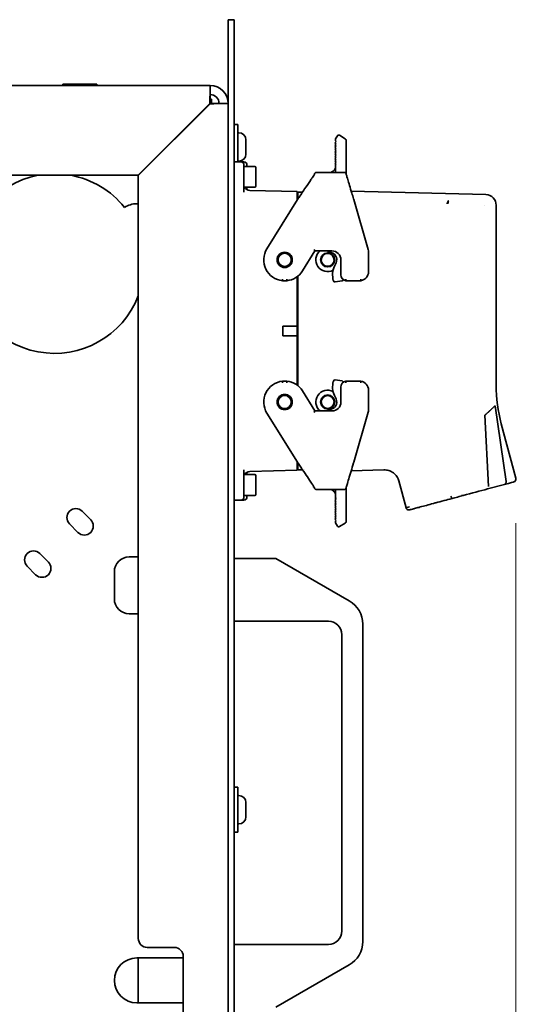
# Model space of a CAD drawing. Header units: millimetres. Extents: x 0 to 7128, y 0 to 5040.
# Tile 74 of 95: x 6107 to 6240, y 1315 to 1578. Entities that reach past the tile are written whole.
import ezdxf

# ---------------------------------------------------------------- set-up
doc = ezdxf.new("R2010")
doc.units = ezdxf.units.MM
doc.header["$LTSCALE"] = 12
doc.layers.add('Quote(ISO)', color=7, linetype='Continuous', lineweight=25, true_color=0x80ff00)
doc.layers.add('Spigoli visibili(ISO)', color=7, linetype='Continuous', lineweight=35)
doc.styles.add('Corrente-BSI', font='arial.ttf')
doc.dimstyles.new('DEFAULT-ISO', dxfattribs={"dimscale": 12, "dimtxt": 3.5, "dimasz": 2.5, "dimexe": 1, "dimexo": 1, "dimgap": 0.762, "dimtad": 1, "dimtoh": 1, "dimrnd": 1e-08, "dimtxsty": 'Corrente-BSI', "dimcen": 0.09, "dimdle": 10, "dimclrd": 7, "dimclre": 7, "dimclrt": 7, "dimazin": 2, "dimtfac": 0.571429, "dimtmove": 0, "dimatfit": 3, "dimfxl": 1, "dimtolj": 1, "dimlwd": 5, "dimlwe": 5, "dimarcsym": 0})

# ---------------------------------------------------------------- blocks, each defined once
blk = doc.blocks.new('*D28')
at = {"layer": 'Defpoints', "color": 0, "linetype": 'Continuous', "transparency": 16777216}
for p in [(5104.5, 1557.99), (6239.49, 1455.48), (6239.49, 975.48)]:
    blk.add_point(p, dxfattribs=at)
at = {"layer": 'Quote(ISO)', "color": 7, "linetype": 'Continuous', "lineweight": 5, "transparency": 16777216}
for p, q in [((5104.5, 1545.99), (5104.5, 963.48)), ((6239.49, 1443.48), (6239.49, 963.48)), ((5134.5, 975.48), (6209.49, 975.48))]:
    blk.add_line(p, q, dxfattribs=at)
at = {"layer": 'Quote(ISO)', "color": 7, "linetype": 'Continuous', "transparency": 16777216}
for points in [[(5134.5, 980.48), (5134.5, 970.48), (5104.5, 975.48)], [(6209.49, 980.48), (6209.49, 970.48), (6239.49, 975.48)]]:
    blk.add_solid(points, dxfattribs=at)
at = {"layer": 'Quote(ISO)', "color": 7, "linetype": 'Continuous', "lineweight": 9, "transparency": 16777216, "insert": (5611.22, 1027.51), "char_height": 42, "attachment_point": 1, "style": 'Corrente-BSI'}
blk.add_mtext('\\A1;1419', dxfattribs=at)

msp = doc.modelspace()

# ---------------------------------------------------------------- linework, layer by layer
at = {"layer": 'Spigoli visibili(ISO)'}
for p, q in [((6164.1796, 1578.0712), (6162.5796, 1578.0712)), ((6162.5796, 1575.6712), (6162.5796, 1578.0712)), ((6164.1796, 1578.0712), (6164.1796, 1575.6712)), ((6162.5796, 1575.6712), (6162.5796, 1127.2925)), ((6164.1796, 1127.2925), (6164.1796, 1575.6712)), ((6118.4436, 1560.8472), (6127.5156, 1560.8472)), ((6118.4436, 1560.8472), (6118.4436, 1560.4712)), ((6127.5156, 1560.8472), (6127.5156, 1560.4712)), ((5740.5796, 1560.4712), (6157.7796, 1560.4712)), ((6157.7796, 1560.4712), (6157.7796, 1558.0712)), ((6157.723, 1555.6712), (6138.523, 1536.4712)), ((6138.5796, 1536.4146), (6157.7796, 1555.6146)), ((6158.123, 1556.8712), (6157.7419, 1556.8712)), ((6158.123, 1555.6198), (6158.123, 1556.8712)), ((6160.1796, 1555.6712), (6162.5796, 1555.6712)), ((6156.1796, 1554.0146), (6156.1796, 1554.1277)), ((6156.923, 1554.8712), (6157.0362, 1554.8712)), ((6164.1796, 1550.0712), (6165.1396, 1550.0712)), ((6165.1396, 1550.0712), (6165.1396, 1540.0712)), ((6165.4436, 1547.8712), (6165.1396, 1547.8712)), ((6167.3396, 1545.9752), (6167.3396, 1542.1672)), ((6191.4531, 1545.518), (6191.1463, 1545.1838)), ((6191.1463, 1545.1838), (6191.4531, 1544.902)), ((6191.8243, 1547.0431), (6191.2931, 1546.193)), ((6191.2931, 1546.0717), (6191.2931, 1546.1928)), ((6191.2931, 1546.0717), (6191.2931, 1545.6649)), ((6191.2931, 1545.6649), (6191.4531, 1545.518)), ((6192.3755, 1547.1704), (6193.9051, 1546.2146)), ((6194.0931, 1544.5441), (6194.0931, 1545.8754)), ((6191.4531, 1544.902), (6191.1463, 1544.5678)), ((6191.1463, 1544.5678), (6191.4531, 1544.286)), ((6191.4531, 1544.286), (6191.1463, 1543.9518)), ((6191.1463, 1543.9518), (6191.4531, 1543.67)), ((6191.4531, 1543.67), (6191.1463, 1543.3358)), ((6191.1463, 1543.3358), (6191.4531, 1543.054)), ((6191.4531, 1543.054), (6191.1463, 1542.7198)), ((6191.1463, 1542.7198), (6191.4531, 1542.438)), ((6191.4531, 1542.438), (6191.1463, 1542.1038)), ((6194.0931, 1538.6917), (6194.0931, 1544.5441)), ((6164.1796, 1540.0712), (6166.0196, 1540.0712)), ((6165.4436, 1540.2712), (6165.1396, 1540.2712)), ((6166.0196, 1540.0712), (6166.8196, 1540.0712)), ((6191.1463, 1542.1038), (6191.4531, 1541.822)), ((6191.4531, 1541.822), (6191.1463, 1541.4878)), ((6191.1463, 1541.4878), (6191.4531, 1541.206)), ((6191.4531, 1541.206), (6191.1463, 1540.8718)), ((6191.1463, 1540.8718), (6191.4531, 1540.59)), ((6191.4531, 1540.59), (6191.1463, 1540.2558)), ((6191.1463, 1540.2558), (6191.4531, 1539.974)), ((6191.4531, 1539.974), (6191.1463, 1539.6398)), ((6166.8196, 1536.0712), (6166.8196, 1539.2712)), ((6169.6996, 1538.8712), (6166.8196, 1538.8712)), ((6167.6196, 1539.2712), (6167.6196, 1538.8712)), ((6170.0196, 1538.5512), (6170.0196, 1533.5912)), ((6193.6961, 1537.2312), (6186.0913, 1537.2312)), ((6191.1463, 1539.6398), (6191.4531, 1539.358)), ((6191.4531, 1539.358), (6191.2931, 1539.1838)), ((6191.2931, 1539.1838), (6191.2931, 1538.8312)), ((6191.2931, 1538.8016), (6191.2931, 1538.8312)), ((6191.2931, 1538.749), (6191.2931, 1538.8016)), ((6191.2931, 1538.7196), (6191.2931, 1538.749)), ((6191.2931, 1538.7196), (6191.2931, 1538.7026)), ((6191.2931, 1538.7026), (6191.2931, 1537.2312)), ((6194.0931, 1536.9159), (6194.0931, 1538.6917)), ((6138.523, 1536.4712), (5742.5796, 1536.4712)), ((6138.5796, 1332.4712), (6138.5796, 1536.4146)), ((6166.8196, 1536.0712), (6166.8196, 1531.968)), ((6169.6996, 1533.2712), (6166.943, 1533.2712)), ((6167.6196, 1533.2712), (6167.6196, 1532.656)), ((6168.3777, 1532.4422), (6181.0196, 1532.1112)), ((6181.0196, 1529.7519), (6181.0196, 1532.1112)), ((6181.2196, 1530.0693), (6181.2196, 1531.9912)), ((6181.2196, 1531.9912), (6182.4808, 1531.9912)), ((6195.4867, 1532.2488), (6231.505, 1531.3056)), ((6181.1688, 1529.9907), (6172.9505, 1516.8387)), ((6181.2196, 1531.0712), (6181.0196, 1531.0712)), ((6196.1693, 1529.9907), (6196.1227, 1530.1461)), ((6200.0066, 1516.6084), (6196.1693, 1529.9907)), ((6138.1796, 1528.8712), (6138.5796, 1528.8712)), ((6231.1886, 1528.428), (6231.1885, 1528.428)), ((6234.2313, 1480.3825), (6234.2313, 1528.507)), ((6182.4487, 1510.9036), (6185.8027, 1516.2712)), ((6185.8027, 1516.2712), (6185.581, 1516.6712)), ((6185.8027, 1516.2712), (6190.3396, 1516.2712)), ((6189.2967, 1516.2712), (6189.2972, 1515.8879)), ((6189.2972, 1515.8879), (6189.6172, 1515.8883)), ((6192.7396, 1513.8712), (6192.7396, 1509.8712)), ((6200.0996, 1510.6712), (6200.0996, 1515.9469)), ((6191.4336, 1513.0455), (6191.0269, 1512.1701)), ((6177.1315, 1508.3001), (6178.2677, 1508.3001)), ((6181.0196, 1509.3614), (6181.0196, 1496.1712)), ((6181.2196, 1509.5158), (6181.2196, 1480.2266)), ((6190.6981, 1508.3536), (6190.7216, 1508.2663)), ((6191.1613, 1507.9739), (6193.0403, 1508.2271)), ((6194.0369, 1508.3001), (6198.0708, 1508.3001)), ((6177.1796, 1496.1712), (6177.1796, 1493.5712)), ((6177.1796, 1496.1712), (6181.0196, 1496.1712)), ((6181.0196, 1496.1712), (6181.0196, 1493.5712)), ((6177.1796, 1493.5712), (6181.0196, 1493.5712)), ((6181.0196, 1493.5712), (6181.0196, 1480.3809)), ((6178.2677, 1481.4423), (6177.1315, 1481.4423)), ((6190.6981, 1481.3887), (6190.7216, 1481.4761)), ((6191.1613, 1481.7685), (6193.0403, 1481.5152)), ((6192.7396, 1479.8712), (6192.7396, 1475.8712)), ((6198.0708, 1481.4423), (6194.0369, 1481.4423)), ((6185.8027, 1473.4712), (6182.4487, 1478.8387)), ((6191.4336, 1476.6968), (6191.0269, 1477.5722)), ((6200.0996, 1473.7954), (6200.0996, 1479.0712)), ((6236.8865, 1454.5959), (6233.9887, 1474.894)), ((6172.9505, 1472.9036), (6181.1688, 1459.7516)), ((6185.581, 1473.0712), (6185.8027, 1473.4712)), ((6190.3396, 1473.4712), (6185.8027, 1473.4712)), ((6189.2967, 1473.4712), (6189.2972, 1473.8544)), ((6189.2972, 1473.8544), (6189.6172, 1473.854)), ((6196.1693, 1459.7517), (6200.0066, 1473.1339)), ((6232.1363, 1453.3051), (6231.2316, 1472.3565)), ((6235.594, 1470.0314), (6239.4927, 1455.4815)), ((6181.0196, 1457.6312), (6181.0196, 1459.9904)), ((6181.2196, 1458.6712), (6181.0196, 1458.6712)), ((6181.2196, 1457.7512), (6181.2196, 1459.673)), ((6196.1227, 1459.5962), (6196.1693, 1459.7517)), ((6166.8196, 1457.7743), (6166.8196, 1453.6712)), ((6169.6996, 1456.4712), (6166.943, 1456.4712)), ((6167.6196, 1457.0863), (6167.6196, 1456.4712)), ((6181.0196, 1457.6312), (6168.3777, 1457.3001)), ((6170.0196, 1456.1512), (6170.0196, 1451.1912)), ((6181.2196, 1457.7512), (6182.4808, 1457.7512)), ((6182.8892, 1457.7512), (6182.8897, 1457.7512)), ((6195.4867, 1457.4936), (6204.2453, 1457.7229)), ((6166.8196, 1450.4712), (6166.8196, 1453.6712)), ((6185.4131, 1453.2305), (6185.4131, 1453.4032)), ((6185.4131, 1453.2305), (6185.4131, 1453.1305)), ((6185.5931, 1453.0988), (6185.4131, 1453.1305)), ((6210.1286, 1447.6129), (6208.2139, 1454.759)), ((6231.9282, 1452.6264), (6236.4219, 1453.8304)), ((6169.6996, 1450.8712), (6166.8196, 1450.8712)), ((6167.6196, 1450.8712), (6167.6196, 1450.4712)), ((6193.6961, 1452.5112), (6186.0913, 1452.5112)), ((6191.4531, 1450.3843), (6191.1463, 1450.1025)), ((6191.2931, 1452.5112), (6191.2931, 1451.035)), ((6191.2931, 1451.0228), (6191.2931, 1451.0228)), ((6191.2931, 1450.9936), (6191.2931, 1451.0228)), ((6191.2931, 1450.9403), (6191.2931, 1450.9936)), ((6191.2931, 1450.9112), (6191.2931, 1450.9403)), ((6191.2931, 1450.5586), (6191.2931, 1450.9112)), ((6191.2931, 1450.5586), (6191.4531, 1450.3843)), ((6194.0931, 1452.8264), (6194.0931, 1451.0507)), ((6194.0931, 1451.0507), (6194.0931, 1445.1983)), ((6225.4048, 1450.8784), (6225.395, 1450.8758)), ((6166.0196, 1449.6712), (6164.1796, 1449.6712)), ((6166.0196, 1449.6712), (6166.8196, 1449.6712)), ((6191.1463, 1450.1025), (6191.4531, 1449.7683)), ((6191.4531, 1449.7683), (6191.1463, 1449.4865)), ((6191.1463, 1449.4865), (6191.4531, 1449.1523)), ((6191.4531, 1449.1523), (6191.1463, 1448.8705)), ((6191.1463, 1448.8705), (6191.4531, 1448.5363)), ((6191.4531, 1448.5363), (6191.1463, 1448.2545)), ((6191.1463, 1448.2545), (6191.4531, 1447.9203)), ((6191.4531, 1447.9203), (6191.1463, 1447.6385)), ((6191.1463, 1447.6385), (6191.4531, 1447.3043)), ((6123.5904, 1446.6819), (6125.8531, 1444.4192)), ((6191.4531, 1447.3043), (6191.1463, 1447.0225)), ((6191.1463, 1447.0225), (6191.4531, 1446.6883)), ((6191.4531, 1446.6883), (6191.1463, 1446.4065)), ((6191.1463, 1446.4065), (6191.4531, 1446.0723)), ((6191.4531, 1446.0723), (6191.1463, 1445.7905)), ((6191.1463, 1445.7905), (6191.4531, 1445.4563)), ((6191.4531, 1445.4563), (6191.1463, 1445.1745)), ((6191.1463, 1445.1745), (6191.4531, 1444.8403)), ((6194.0931, 1445.1983), (6194.0931, 1443.867)), ((6122.459, 1441.0251), (6120.1962, 1443.2878)), ((6191.4531, 1444.8403), (6191.1463, 1444.5585)), ((6191.1463, 1444.5585), (6191.4531, 1444.2243)), ((6191.4531, 1444.2243), (6191.2931, 1444.0774)), ((6191.2931, 1443.6707), (6191.2931, 1444.0774)), ((6191.2931, 1443.6707), (6191.2931, 1443.5493)), ((6191.8243, 1442.6992), (6191.2931, 1443.5493)), ((6192.3755, 1442.5719), (6193.9051, 1443.5277)), ((6112.2767, 1435.3682), (6114.5394, 1433.1055)), ((6136.1796, 1434.4712), (6138.5796, 1434.4712)), ((6111.1453, 1429.7114), (6108.8825, 1431.9741)), ((6175.3796, 1434.0712), (6164.1796, 1434.0712)), ((6194.9796, 1422.7551), (6175.3796, 1434.0712)), ((6132.1796, 1423.2712), (6132.1796, 1430.4712)), ((6138.5796, 1419.2712), (6136.1796, 1419.2712)), ((6164.1796, 1417.2712), (6189.3796, 1417.2712)), ((6198.5796, 1331.6226), (6198.5796, 1416.5197)), ((6192.9796, 1413.6712), (6192.9796, 1334.4712)), ((6164.1796, 1372.8712), (6165.1396, 1372.8712)), ((6165.1396, 1372.8712), (6165.1396, 1360.8712)), ((6165.4436, 1370.6712), (6165.1396, 1370.6712)), ((6167.3396, 1368.7752), (6167.3396, 1364.9672)), ((6164.1796, 1360.8712), (6165.1396, 1360.8712)), ((6165.4436, 1363.0712), (6165.1396, 1363.0712)), ((6140.9796, 1330.0712), (6148.1796, 1330.0712)), ((6189.3796, 1330.8712), (6164.1796, 1330.8712)), ((6138.1796, 1327.2712), (6150.5796, 1327.2712)), ((6138.5796, 1327.2712), (6138.5796, 1315.2712)), ((6150.5796, 1327.6712), (6150.5796, 1284.4712)), ((6175.3796, 1314.0712), (6194.9796, 1325.3872)), ((6150.5796, 1315.2712), (6138.1796, 1315.2712))]:
    msp.add_line(p, q, dxfattribs=at)
for centre, radius in [((6177.6996, 1513.8712), 2.04), ((6177.6996, 1513.8712), 1.92), ((6177.6996, 1513.8712), 1.76), ((6189.1913, 1513.8712), 1.88), ((6189.1913, 1513.8712), 1.72), ((6177.6996, 1475.8712), 2.04), ((6177.6996, 1475.8712), 1.92), ((6177.6996, 1475.8712), 1.76), ((6189.1913, 1475.8712), 1.88), ((6189.1913, 1475.8712), 1.72)]:
    msp.add_circle(centre, radius, dxfattribs=at)
for centre, radius, start, end in [((6157.7796, 1555.6712), 4.8, 0, 90), ((6157.7796, 1555.6712), 2.4, 0, 90), ((6165.4436, 1545.9752), 1.896, 0, 90), ((6193.6931, 1545.8754), 0.4, 0, 58), ((6165.4436, 1542.1672), 1.896, 270, 0), ((6166.0196, 1539.2712), 0.8, 0, 90), ((6166.8196, 1539.2712), 0.8, 0, 90), ((6169.6996, 1538.5512), 0.32, 0, 90), ((6189.6931, 1538.8312), 1.6, 270, 271.066429), ((6116.1796, 1512.8712), 24, 100.475314, 338.96053), ((6116.1796, 1512.8712), 24, 38.750256, 79.524686), ((6168.4196, 1534.0417), 1.6, 208.787137, 268.5), ((6169.6996, 1533.5912), 0.32, 270, 0), ((6138.1796, 1522.8712), 6, 90, 123.17102), ((6177.6996, 1513.8712), 5.6, 148, 264.177817), ((6189.1913, 1513.8712), 3.1554, 130.482928, 297.526576), ((6190.3396, 1513.8712), 2.4, 0, 90), ((6197.6996, 1515.9469), 2.4, 0, 16), ((6189.6199, 1513.8883), 2, 335.076218, 90.076218), ((6177.6996, 1513.8712), 5.6, 275.822183, 328), ((6196.1053, 1509.8102), 5.6, 155.076218, 195.076218), ((6191.1079, 1508.3703), 0.4, 195.076218, 277.676218), ((6194.3396, 1509.8712), 1.6, 180, 259.095931), ((6192.9869, 1508.6236), 0.4, 277.676218, 354.749872), ((6197.6996, 1510.6712), 2.4, 278.898646, 0), ((6177.6996, 1475.8712), 5.6, 95.822183, 212), ((6177.6996, 1475.8712), 5.6, 32, 84.177817), ((6196.1053, 1479.9321), 5.6, 164.923782, 204.923782), ((6191.1079, 1481.372), 0.4, 82.323782, 164.923782), ((6194.3396, 1479.8712), 1.6, 100.904069, 180), ((6192.9869, 1481.1188), 0.4, 5.250083, 82.323782), ((6197.6996, 1479.0712), 2.4, 0, 81.101354), ((6189.1913, 1475.8712), 3.1554, 62.473498, 229.517072), ((6189.6199, 1475.854), 2, 269.923782, 24.923782), ((6190.3396, 1475.8712), 2.4, 270, 0), ((6197.6996, 1473.7954), 2.4, 344, 0), ((6168.4196, 1455.7007), 1.6, 91.5, 151.212863), ((6169.6996, 1456.1512), 0.32, 0, 90), ((6166.0196, 1450.4712), 0.8, 270, 0), ((6166.8196, 1450.4712), 0.8, 270, 0), ((6169.6996, 1451.1912), 0.32, 270, 0), ((6121.8933, 1444.9849), 2.4, 45, 225), ((6124.156, 1442.7221), 2.4, 225, 45), ((6193.6931, 1443.867), 0.4, 302, 0), ((6110.5796, 1433.6712), 2.4, 45, 225), ((6136.1796, 1430.4712), 4, 90, 180), ((6112.8423, 1431.4084), 2.4, 225, 45), ((6136.1796, 1423.2712), 4, 180, 270), ((6191.3796, 1416.5197), 7.2, 0, 60), ((6189.3796, 1413.6712), 3.6, 0, 90), ((6165.4436, 1368.7752), 1.896, 0, 90), ((6165.4436, 1364.9672), 1.896, 270, 0), ((6189.3796, 1334.4712), 3.6, 270, 0), ((6140.9796, 1332.4712), 2.4, 180, 270), ((6148.1796, 1327.6712), 2.4, 0, 90), ((6191.3796, 1331.6226), 7.2, 300, 0), ((6138.1796, 1321.2712), 6, 90, 270)]:
    msp.add_arc(centre, radius, start, end, dxfattribs=at)
for centre, major_axis, ratio, start_param, end_param in [((6231.4308, 1528.5061), (2.0062, 1.9544), 0.99970323, 5.51102547, 7.05534514), ((6274.2252, 1480.3826), (-4.7558, 39.7163), 0.99984551, 1.45163656, 1.71339585), ((6238.7199, 1455.2744), (0.207, -0.7727), 0.99999845, 0.00000892, 1.57079633)]:
    msp.add_ellipse(centre, major_axis=major_axis, ratio=ratio, start_param=start_param, end_param=end_param, dxfattribs=at)
for points, knots in [([(6157.7796, 1560.4712), (6157.7692, 1560.4712), (6157.7589, 1559.841), (6157.7485, 1558.7918), (6157.74, 1557.9314), (6157.7315, 1556.8036), (6157.723, 1555.6712)], [0, 0, 0, 0, 0.86303039, 0.86303039, 0.86303039, 1.57079633, 1.57079633, 1.57079633, 1.57079633]), ([(6157.7796, 1558.0712), (6157.7673, 1558.0712), (6157.755, 1557.6166), (6157.7426, 1556.9143), (6157.7361, 1556.5417), (6157.7296, 1556.1067), (6157.723, 1555.6712)], [0, 0, 0, 0, 1.02632188, 1.02632188, 1.02632188, 1.57079633, 1.57079633, 1.57079633, 1.57079633]), ([(6157.7796, 1555.6146), (6159.1604, 1555.625), (6160.529, 1555.6353), (6161.4267, 1555.6457), (6162.1629, 1555.6542), (6162.5796, 1555.6627), (6162.5796, 1555.6712)], [0, 0, 0, 0, 0.86303039, 0.86303039, 0.86303039, 1.57079633, 1.57079633, 1.57079633, 1.57079633]), ([(6160.1796, 1555.6712), (6160.1796, 1555.6588), (6159.7251, 1555.6465), (6159.0227, 1555.6342), (6158.6501, 1555.6277), (6158.2152, 1555.6211), (6157.7796, 1555.6146)], [0, 0, 0, 0, 1.02632188, 1.02632188, 1.02632188, 1.57079633, 1.57079633, 1.57079633, 1.57079633]), ([(6191.8243, 1547.0431), (6191.8854, 1547.1409), (6191.9882, 1547.2012), (6192.1766, 1547.2447), (6192.2946, 1547.2209), (6192.3755, 1547.1704)], [0.32711254, 0.32711254, 0.32711254, 0.32711254, 0.392472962, 0.392472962, 0.471326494, 0.471326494, 0.471326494, 0.471326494]), ([(6181.3357, 1530.2487), (6181.902, 1531.1225), (6182.4837, 1532.0026), (6183.5992, 1533.6431), (6184.1394, 1534.4347), (6184.7873, 1535.3871), (6184.9668, 1535.6533), (6185.2512, 1536.0844), (6185.3658, 1536.2618), (6185.5332, 1536.5332), (6185.5915, 1536.6368), (6185.687, 1536.8327), (6185.6896, 1536.8616), (6185.694, 1536.8864), (6185.694, 1536.8887), (6185.6996, 1536.9155), (6185.7019, 1536.9265), (6185.7093, 1536.9513), (6185.7119, 1536.9594), (6185.7217, 1536.986), (6185.7311, 1537.0074), (6185.7547, 1537.0489), (6185.7689, 1537.0695), (6185.8178, 1537.1275), (6185.8597, 1537.1615), (6185.9517, 1537.2096), (6186.0035, 1537.2249), (6186.0673, 1537.2306), (6186.0793, 1537.2312), (6186.0913, 1537.2312)], [0, 0, 0, 0, 0.39045877, 0.39045877, 0.78471849, 0.78471849, 0.95457552, 0.95457552, 1.0947734, 1.0947734, 1.21434876, 1.21434876, 1.40056496, 1.40056496, 1.43270016, 1.43270016, 1.44512337, 1.44512337, 1.4499702, 1.4499702, 1.45979647, 1.45979647, 1.46950888, 1.46950888, 1.48917048, 1.48917048, 1.50880705, 1.50880705, 1.51333893, 1.51333893, 1.51333893, 1.51333893]), ([(6189.8129, 1537.2312), (6189.8148, 1537.2312), (6189.8169, 1537.2313), (6189.8277, 1537.2318), (6189.8401, 1537.2324), (6189.8672, 1537.2345), (6189.8811, 1537.2357), (6189.9166, 1537.2396), (6189.9389, 1537.2427), (6190.0036, 1537.2534), (6190.0471, 1537.2628), (6190.1751, 1537.2976), (6190.2598, 1537.3297), (6190.4628, 1537.4278), (6190.579, 1537.5037), (6190.8121, 1537.6968), (6190.9269, 1537.8215), (6191.1238, 1538.1101), (6191.2029, 1538.2824), (6191.2748, 1538.5719), (6191.2931, 1538.6883), (6191.2931, 1538.8057)], [0.059685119, 0.059685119, 0.059685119, 0.059685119, 0.061962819, 0.061962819, 0.069754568, 0.069754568, 0.076207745, 0.076207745, 0.08549115, 0.08549115, 0.102834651, 0.102834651, 0.137083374, 0.137083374, 0.188438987, 0.188438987, 0.25072638, 0.25072638, 0.319439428, 0.319439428, 0.363549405, 0.363549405, 0.363549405, 0.363549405]), ([(6191.1081, 1538.1022), (6191.1304, 1538.1436), (6191.1509, 1538.1859), (6191.2027, 1538.3068), (6191.2296, 1538.3876), (6191.2759, 1538.5794), (6191.2931, 1538.6922), (6191.2931, 1538.806)], [0.2691530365, 0.2691530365, 0.2691530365, 0.2691530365, 0.2867260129, 0.2867260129, 0.3185962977, 0.3185962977, 0.36134244, 0.36134244, 0.36134244, 0.36134244]), ([(6193.6961, 1537.2312), (6193.7405, 1537.2312), (6193.7854, 1537.2235), (6193.8682, 1537.195), (6193.9072, 1537.1736), (6193.9709, 1537.125), (6193.997, 1537.0975), (6194.0311, 1537.0531), (6194.0422, 1537.035), (6194.0586, 1537.0052), (6194.0642, 1536.9931), (6194.0761, 1536.966), (6194.0805, 1536.9539), (6194.094, 1536.915), (6194.0997, 1536.8946), (6194.1285, 1536.7942), (6194.16, 1536.6813), (6194.2863, 1536.2492), (6194.4074, 1535.8451), (6194.6895, 1534.8974), (6194.8501, 1534.3546), (6195.2147, 1533.1416), (6195.4256, 1532.4506), (6195.7989, 1531.2206), (6195.9619, 1530.6819), (6196.1227, 1530.1461)], [0, 0, 0, 0, 0.01716585, 0.01716585, 0.03431889, 0.03431889, 0.05051459, 0.05051459, 0.06357665, 0.06357665, 0.07704297, 0.07704297, 0.09973961, 0.09973961, 0.15912686, 0.15912686, 0.33799713, 0.33799713, 0.63117655, 0.63117655, 0.90087944, 0.90087944, 1.18575595, 1.18575595, 1.39551767, 1.39551767, 1.39551767, 1.39551767]), ([(6221.1154, 1528.8652), (6221.1217, 1528.8904), (6221.128, 1528.9156), (6221.1349, 1528.9406), (6221.1424, 1528.9678), (6221.1506, 1528.9947), (6221.1592, 1529.0214), (6221.1684, 1529.0504), (6221.1781, 1529.079), (6221.1882, 1529.1074), (6221.199, 1529.1379), (6221.2103, 1529.168), (6221.2219, 1529.1977), (6221.2344, 1529.2294), (6221.2473, 1529.2607), (6221.2605, 1529.2914), (6221.2736, 1529.3217), (6221.287, 1529.3514), (6221.3006, 1529.3806), (6221.317, 1529.4157), (6221.3337, 1529.45), (6221.3506, 1529.4835), (6221.3661, 1529.5141), (6221.3817, 1529.5441), (6221.3975, 1529.5731), (6221.4132, 1529.602), (6221.429, 1529.63), (6221.4448, 1529.6572)], [0, 0, 0, 0, 0.084781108, 0.084781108, 0.084781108, 0.177061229, 0.177061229, 0.177061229, 0.276941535, 0.276941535, 0.276941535, 0.384438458, 0.384438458, 0.384438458, 0.499480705, 0.499480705, 0.499480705, 0.612908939, 0.612908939, 0.612908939, 0.749646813, 0.749646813, 0.749646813, 0.87519904, 0.87519904, 0.87519904, 0.999998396, 0.999998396, 0.999998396, 0.999998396]), ([(6221.4448, 1529.6572), (6221.422, 1529.5368), (6221.3983, 1529.4057), (6221.3776, 1529.266), (6221.369, 1529.2085), (6221.361, 1529.1495), (6221.3538, 1529.0894), (6221.348, 1529.0408), (6221.3427, 1528.9915), (6221.3381, 1528.9415), (6221.3345, 1528.9032), (6221.3313, 1528.8646), (6221.3289, 1528.8257)], [0.000001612, 0.000001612, 0.000001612, 0.000001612, 0.500279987, 0.500279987, 0.500279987, 0.706368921, 0.706368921, 0.706368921, 0.872732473, 0.872732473, 0.872732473, 1, 1, 1, 1]), ([(6177.1522, 1508.7001), (6177.1522, 1508.6991), (6177.1521, 1508.6981), (6177.1493, 1508.6441), (6177.1466, 1508.5917), (6177.1415, 1508.4951), (6177.1393, 1508.4517), (6177.1355, 1508.3786), (6177.1341, 1508.3497), (6177.132, 1508.3102), (6177.1315, 1508.3001), (6177.1315, 1508.3001)], [-0.1573147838, -0.1573147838, -0.1573147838, -0.1573147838, -0.1569426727, -0.1569426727, -0.1370530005, -0.1370530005, -0.1175038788, -0.1175038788, -0.0979810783, -0.0979810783, -0.0784713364, -0.0784713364, -0.0784713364, -0.0784713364]), ([(6178.247, 1508.7001), (6178.247, 1508.6991), (6178.2471, 1508.6981), (6178.2499, 1508.6441), (6178.2526, 1508.5917), (6178.2577, 1508.4951), (6178.2599, 1508.4517), (6178.2637, 1508.3786), (6178.2651, 1508.3497), (6178.2672, 1508.3102), (6178.2677, 1508.3001), (6178.2677, 1508.3001)], [-0.0003721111, -0.0003721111, -0.0003721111, -0.0003721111, 0, 0, 0.0198896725, 0.0198896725, 0.0394387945, 0.0394387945, 0.0589615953, 0.0589615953, 0.0784713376, 0.0784713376, 0.0784713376, 0.0784713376]), ([(6194.0779, 1508.7001), (6194.0777, 1508.6989), (6194.0776, 1508.6976), (6194.0716, 1508.6434), (6194.0661, 1508.5909), (6194.056, 1508.4943), (6194.0517, 1508.451), (6194.0445, 1508.3782), (6194.0417, 1508.3494), (6194.0379, 1508.3101), (6194.0369, 1508.3001), (6194.0369, 1508.3001)], [-0.1575670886, -0.1575670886, -0.1575670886, -0.1575670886, -0.1571134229, -0.1571134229, -0.1370968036, -0.1370968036, -0.117507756, -0.117507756, -0.0980107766, -0.0980107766, -0.0785567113, -0.0785567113, -0.0785567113, -0.0785567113]), ([(6198.0383, 1508.7001), (6198.0384, 1508.6989), (6198.0385, 1508.6978), (6198.0431, 1508.6437), (6198.0475, 1508.5913), (6198.0554, 1508.4947), (6198.0589, 1508.4513), (6198.0647, 1508.3784), (6198.067, 1508.3495), (6198.0701, 1508.3102), (6198.0708, 1508.3001), (6198.0708, 1508.3001)], [-0.0004203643, -0.0004203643, -0.0004203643, -0.0004203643, 0, 0, 0.0199456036, 0.0199456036, 0.0395167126, 0.0395167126, 0.0590262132, 0.0590262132, 0.0785061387, 0.0785061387, 0.0785061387, 0.0785061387]), ([(6177.1315, 1481.4423), (6177.1315, 1481.4423), (6177.132, 1481.4321), (6177.1341, 1481.3927), (6177.1355, 1481.3637), (6177.1393, 1481.2907), (6177.1415, 1481.2472), (6177.1466, 1481.1506), (6177.1493, 1481.0982), (6177.1521, 1481.0443), (6177.1522, 1481.0433), (6177.1522, 1481.0423)], [0.0784713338, 0.0784713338, 0.0784713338, 0.0784713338, 0.097981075, 0.097981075, 0.1175038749, 0.1175038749, 0.1370529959, 0.1370529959, 0.1569426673, 0.1569426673, 0.1573147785, 0.1573147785, 0.1573147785, 0.1573147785]), ([(6178.2677, 1481.4423), (6178.2677, 1481.4423), (6178.2672, 1481.4321), (6178.2651, 1481.3927), (6178.2637, 1481.3637), (6178.2599, 1481.2907), (6178.2577, 1481.2472), (6178.2526, 1481.1506), (6178.2499, 1481.0982), (6178.2471, 1481.0443), (6178.247, 1481.0433), (6178.247, 1481.0423)], [-0.0784713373, -0.0784713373, -0.0784713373, -0.0784713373, -0.0589615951, -0.0589615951, -0.0394387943, -0.0394387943, -0.0198896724, -0.0198896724, 0, 0, 0.0003721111, 0.0003721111, 0.0003721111, 0.0003721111]), ([(6194.0369, 1481.4423), (6194.0369, 1481.4423), (6194.0379, 1481.4322), (6194.0417, 1481.393), (6194.0445, 1481.3642), (6194.0517, 1481.2914), (6194.056, 1481.248), (6194.0661, 1481.1514), (6194.0716, 1481.0989), (6194.0776, 1481.0447), (6194.0777, 1481.0435), (6194.0779, 1481.0423)], [0.0785567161, 0.0785567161, 0.0785567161, 0.0785567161, 0.0980107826, 0.0980107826, 0.1175077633, 0.1175077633, 0.1370968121, 0.1370968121, 0.1571134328, 0.1571134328, 0.1575670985, 0.1575670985, 0.1575670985, 0.1575670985]), ([(6198.0708, 1481.4423), (6198.0708, 1481.4423), (6198.0701, 1481.4322), (6198.067, 1481.3928), (6198.0647, 1481.364), (6198.0589, 1481.291), (6198.0554, 1481.2476), (6198.0475, 1481.151), (6198.0431, 1481.0986), (6198.0385, 1481.0445), (6198.0384, 1481.0434), (6198.0383, 1481.0423)], [-0.0785061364, -0.0785061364, -0.0785061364, -0.0785061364, -0.0590262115, -0.0590262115, -0.0395167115, -0.0395167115, -0.0199456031, -0.0199456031, 0, 0, 0.0004203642, 0.0004203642, 0.0004203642, 0.0004203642]), ([(6231.2316, 1472.3565), (6231.283, 1472.4035), (6231.3343, 1472.4508), (6231.3856, 1472.4978), (6231.4353, 1472.5434), (6231.4852, 1472.5888), (6231.5349, 1472.6341), (6231.5831, 1472.678), (6231.6312, 1472.7218), (6231.6792, 1472.7655), (6231.7257, 1472.8078), (6231.7721, 1472.8499), (6231.8183, 1472.8919), (6231.8629, 1472.9325), (6231.9074, 1472.9729), (6231.9518, 1473.0133), (6231.9946, 1473.0522), (6232.0372, 1473.091), (6232.0796, 1473.1297), (6232.1205, 1473.1669), (6232.1611, 1473.2041), (6232.2015, 1473.2411), (6232.2148, 1473.2532), (6232.228, 1473.2653), (6232.2412, 1473.2774), (6232.2668, 1473.3008), (6232.2922, 1473.3242), (6232.3176, 1473.3475), (6232.3545, 1473.3815), (6232.3912, 1473.4153), (6232.4277, 1473.449), (6232.4626, 1473.4813), (6232.4974, 1473.5134), (6232.5319, 1473.5454), (6232.5649, 1473.5761), (6232.5978, 1473.6066), (6232.6303, 1473.6369), (6232.6615, 1473.6659), (6232.6924, 1473.6947), (6232.7231, 1473.7234), (6232.7524, 1473.7507), (6232.7815, 1473.7779), (6232.8103, 1473.8048), (6232.8377, 1473.8305), (6232.865, 1473.856), (6232.892, 1473.8813), (6232.9177, 1473.9054), (6232.9431, 1473.9292), (6232.9683, 1473.9528), (6232.9923, 1473.9752), (6233.016, 1473.9974), (6233.0395, 1474.0194), (6233.0617, 1474.0401), (6233.0838, 1474.0607), (6233.1056, 1474.0809), (6233.1262, 1474.1001), (6233.1466, 1474.1189), (6233.1668, 1474.1375), (6233.2251, 1474.1912), (6233.2816, 1474.2433), (6233.336, 1474.2931), (6233.3882, 1474.341), (6233.4383, 1474.387), (6233.4862, 1474.4308), (6233.5321, 1474.4729), (6233.576, 1474.5129), (6233.6172, 1474.5506), (6233.657, 1474.5868), (6233.6944, 1474.6209), (6233.7289, 1474.6525), (6233.7303, 1474.6537), (6233.7317, 1474.655), (6233.7331, 1474.6563)], [0, 0, 0, 0, 0.04093472, 0.04093472, 0.04093472, 0.080624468, 0.080624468, 0.080624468, 0.119070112, 0.119070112, 0.119070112, 0.156272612, 0.156272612, 0.156272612, 0.192233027, 0.192233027, 0.192233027, 0.22695253, 0.22695253, 0.22695253, 0.260432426, 0.260432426, 0.260432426, 0.271404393, 0.271404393, 0.271404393, 0.292674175, 0.292674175, 0.292674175, 0.323679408, 0.323679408, 0.323679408, 0.353449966, 0.353449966, 0.353449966, 0.381987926, 0.381987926, 0.381987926, 0.409295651, 0.409295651, 0.409295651, 0.435375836, 0.435375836, 0.435375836, 0.460231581, 0.460231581, 0.460231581, 0.483866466, 0.483866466, 0.483866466, 0.506284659, 0.506284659, 0.506284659, 0.527491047, 0.527491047, 0.527491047, 0.547491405, 0.547491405, 0.547491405, 0.605260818, 0.605260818, 0.605260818, 0.660767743, 0.660767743, 0.660767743, 0.714151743, 0.714151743, 0.714151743, 0.76556967, 0.76556967, 0.76556967, 0.767639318, 0.767639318, 0.767639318, 0.767639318]), ([(6233.7331, 1474.6563), (6233.7501, 1474.6718), (6233.7664, 1474.6868), (6233.782, 1474.701), (6233.7954, 1474.7134), (6233.8083, 1474.7252), (6233.8205, 1474.7365), (6233.8472, 1474.7612), (6233.8711, 1474.7834), (6233.8918, 1474.8027), (6233.9119, 1474.8215), (6233.9292, 1474.8376), (6233.9432, 1474.851), (6233.957, 1474.8641), (6233.9677, 1474.8746), (6233.9754, 1474.8815), (6233.983, 1474.8881), (6233.9876, 1474.8913), (6233.9887, 1474.894)], [0.767639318, 0.767639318, 0.767639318, 0.767639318, 0.793147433, 0.793147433, 0.793147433, 0.815197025, 0.815197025, 0.815197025, 0.863228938, 0.863228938, 0.863228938, 0.909880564, 0.909880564, 0.909880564, 0.955386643, 0.955386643, 0.955386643, 1, 1, 1, 1]), ([(6186.0913, 1452.5112), (6186.048, 1452.5112), (6186.0041, 1452.5184), (6185.9218, 1452.5462), (6185.8824, 1452.5673), (6185.8139, 1452.6197), (6185.7837, 1452.6519), (6185.7499, 1452.7015), (6185.7407, 1452.7175), (6185.7271, 1452.7446), (6185.722, 1452.7562), (6185.7118, 1452.7826), (6185.7075, 1452.7964), (6185.7021, 1452.816), (6185.7005, 1452.8229), (6185.6975, 1452.8364), (6185.6966, 1452.8414), (6185.6944, 1452.8533), (6185.6939, 1452.8563), (6185.692, 1452.8671), (6185.6913, 1452.8714), (6185.6772, 1452.923), (6185.6294, 1453.0441), (6185.407, 1453.4188), (6185.2547, 1453.6533), (6184.8658, 1454.241), (6184.609, 1454.6166), (6183.9776, 1455.5466), (6183.5806, 1456.1284), (6182.6754, 1457.4561), (6182.1582, 1458.2318), (6181.545, 1459.1713), (6181.4402, 1459.3324), (6181.3357, 1459.4936)], [0, 0, 0, 0, 0.01635458, 0.01635458, 0.03281, 0.03281, 0.04917833, 0.04917833, 0.05654756, 0.05654756, 0.06213651, 0.06213651, 0.07046797, 0.07046797, 0.07778299, 0.07778299, 0.08859974, 0.08859974, 0.11139083, 0.11139083, 0.17965702, 0.17965702, 0.38741083, 0.38741083, 0.57356282, 0.57356282, 0.80062728, 0.80062728, 1.09274245, 1.09274245, 1.44214436, 1.44214436, 1.51419169, 1.51419169, 1.51419169, 1.51419169]), ([(6196.1227, 1459.5962), (6195.8946, 1458.8364), (6195.6613, 1458.0677), (6195.2207, 1456.6189), (6195.0097, 1455.9208), (6194.6536, 1454.7267), (6194.5003, 1454.2096), (6194.265, 1453.4194), (6194.1801, 1453.131), (6194.1178, 1452.9113), (6194.1069, 1452.8711), (6194.0888, 1452.8122), (6194.0844, 1452.7952), (6194.0637, 1452.748), (6194.0579, 1452.7355), (6194.0419, 1452.7071), (6194.0327, 1452.692), (6194.0039, 1452.6531), (6193.9814, 1452.6279), (6193.9276, 1452.5827), (6193.8958, 1452.5623), (6193.8254, 1452.5305), (6193.7856, 1452.5192), (6193.729, 1452.5122), (6193.7125, 1452.5112), (6193.6961, 1452.5112)], [0, 0, 0, 0, 0.29747193, 0.29747193, 0.59878831, 0.59878831, 0.88946918, 0.88946918, 1.1703645, 1.1703645, 1.26944075, 1.26944075, 1.31784897, 1.31784897, 1.33156355, 1.33156355, 1.34269176, 1.34269176, 1.35763846, 1.35763846, 1.37249403, 1.37249403, 1.38821279, 1.38821279, 1.39458307, 1.39458307, 1.39458307, 1.39458307]), ([(6204.2453, 1457.7229), (6204.6784, 1457.7343), (6205.1105, 1457.6751), (6205.9634, 1457.4131), (6206.3757, 1457.2038), (6207.1111, 1456.6545), (6207.4288, 1456.3186), (6207.9223, 1455.5751), (6208.1017, 1455.1775), (6208.2139, 1454.759)], [0, 0, 0, 0, 0.162477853, 0.162477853, 0.334591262, 0.334591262, 0.506706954, 0.506706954, 0.669204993, 0.669204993, 0.669204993, 0.669204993]), ([(6236.8862, 1454.5964), (6236.8905, 1454.5193), (6236.8865, 1454.444), (6236.8556, 1454.2742), (6236.8216, 1454.1834), (6236.7307, 1454.0339), (6236.6774, 1453.9739), (6236.558, 1453.8824), (6236.4936, 1453.8502), (6236.4243, 1453.8311), (6236.4231, 1453.8308), (6236.4219, 1453.8304)], [0.000003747, 0.000003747, 0.000003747, 0.000003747, 0.028684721, 0.028684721, 0.067263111, 0.067263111, 0.10155647, 0.10155647, 0.133945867, 0.133945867, 0.134513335, 0.134513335, 0.134513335, 0.134513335]), ([(6238.927, 1454.5017), (6238.9249, 1454.5011), (6238.718, 1454.4457), (6238.2962, 1454.3327), (6238.0104, 1454.2561), (6237.6279, 1454.1536), (6237.1584, 1454.0278), (6236.9337, 1453.9676), (6236.6881, 1453.9018), (6236.4219, 1453.8304)], [0.000022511, 0.000022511, 0.000022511, 0.000022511, 0.499439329, 0.499439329, 0.499439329, 0.837805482, 0.837805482, 0.837805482, 0.999715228, 0.999715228, 0.999715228, 0.999715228]), ([(6191.1081, 1451.6402), (6191.091, 1451.6717), (6191.0729, 1451.7026), (6190.9731, 1451.8609), (6190.8741, 1451.9788), (6190.6302, 1452.2059), (6190.4762, 1452.3117), (6190.2389, 1452.4206), (6190.1619, 1452.4486), (6190.0221, 1452.486), (6189.9569, 1452.498), (6189.8857, 1452.5061), (6189.8724, 1452.5074), (6189.8506, 1452.5091), (6189.8417, 1452.5097), (6189.825, 1452.5107), (6189.8179, 1452.511), (6189.8129, 1452.5112)], [0.092041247, 0.092041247, 0.092041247, 0.092041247, 0.105421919, 0.105421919, 0.162199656, 0.162199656, 0.230428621, 0.230428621, 0.261487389, 0.261487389, 0.286785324, 0.286785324, 0.292863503, 0.292863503, 0.297819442, 0.297819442, 0.303886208, 0.303886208, 0.303886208, 0.303886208]), ([(6191.2931, 1450.9364), (6191.2931, 1450.9669), (6191.2912, 1450.9972), (6191.281, 1451.1183), (6191.2662, 1451.2084), (6191.2027, 1451.4539), (6191.1344, 1451.6076), (6190.9612, 1451.8778), (6190.857, 1451.999), (6190.6016, 1452.2295), (6190.4398, 1452.3359), (6190.1993, 1452.4377), (6190.1257, 1452.4621), (6190.0027, 1452.4914), (6189.9507, 1452.5002), (6189.8864, 1452.5074), (6189.8675, 1452.5089), (6189.841, 1452.5106), (6189.8321, 1452.511), (6189.8265, 1452.5112)], [0, 0, 0, 0, 0.011453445, 0.011453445, 0.045875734, 0.045875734, 0.107326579, 0.107326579, 0.166214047, 0.166214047, 0.236350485, 0.236350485, 0.26587732, 0.26587732, 0.286795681, 0.286795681, 0.29673904, 0.29673904, 0.305435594, 0.305435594, 0.305435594, 0.305435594]), ([(6191.2931, 1450.9367), (6191.2931, 1450.9672), (6191.2912, 1450.9976), (6191.281, 1451.1173), (6191.2665, 1451.2059), (6191.2444, 1451.2927)], [0, 0, 0, 0, 0.011470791, 0.011470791, 0.0453412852, 0.0453412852, 0.0453412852, 0.0453412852]), ([(6222.1278, 1450.7289), (6222.1951, 1450.4943), (6222.2905, 1450.2389), (6222.3562, 1450.1374), (6222.3849, 1450.0931), (6222.4075, 1450.0755), (6222.4229, 1450.0794)], [0.000049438, 0.000049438, 0.000049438, 0.000049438, 0.696295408, 0.696295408, 0.696295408, 1, 1, 1, 1]), ([(6225.395, 1450.8758), (6225.153, 1450.811), (6224.9111, 1450.7461), (6224.6691, 1450.6813), (6224.4186, 1450.6142), (6224.1681, 1450.5471), (6223.9179, 1450.48), (6223.6678, 1450.413), (6223.4178, 1450.346), (6223.1685, 1450.2792), (6222.9193, 1450.2124), (6222.6706, 1450.1458), (6222.4229, 1450.0794)], [0.000000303, 0.000000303, 0.000000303, 0.000000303, 0.243570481, 0.243570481, 0.243570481, 0.495714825, 0.495714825, 0.495714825, 0.747857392, 0.747857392, 0.747857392, 0.999999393, 0.999999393, 0.999999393, 0.999999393]), ([(6225.004, 1450.8729), (6225.0059, 1450.8724), (6225.0078, 1450.8719), (6225.0097, 1450.8714), (6225.0579, 1450.8595), (6225.106, 1450.8525), (6225.1534, 1450.8501), (6225.2043, 1450.8474), (6225.2542, 1450.8499), (6225.303, 1450.8569), (6225.3341, 1450.8614), (6225.3648, 1450.8677), (6225.395, 1450.8758)], [0.601715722, 0.601715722, 0.601715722, 0.601715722, 0.607373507, 0.607373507, 0.607373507, 0.749981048, 0.749981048, 0.749981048, 0.902755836, 0.902755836, 0.902755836, 0.99999867, 0.99999867, 0.99999867, 0.99999867]), ([(6210.1286, 1447.6129), (6210.1286, 1447.6129), (6210.1286, 1447.6129), (6210.1286, 1447.6129), (6210.1287, 1447.6134), (6210.1387, 1447.616), (6210.1584, 1447.621), (6210.2482, 1447.6438), (6210.5389, 1447.7177), (6211.0261, 1447.8419)], [0.500163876, 0.500163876, 0.500163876, 0.500163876, 0.500343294, 0.500343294, 0.500343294, 0.523138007, 0.523138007, 0.523138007, 0.62675984, 0.62675984, 0.62675984, 0.62675984]), ([(6211.1082, 1447.0477), (6211.0249, 1447.0254), (6210.9369, 1447.0166), (6210.7643, 1447.0275), (6210.6776, 1447.0475), (6210.5172, 1447.1133), (6210.4414, 1447.1601), (6210.3107, 1447.2739), (6210.2539, 1447.3424), (6210.1746, 1447.4783), (6210.147, 1447.5447), (6210.1286, 1447.6129)], [0, 0, 0, 0, 0.032336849, 0.032336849, 0.06484829, 0.06484829, 0.097353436, 0.097353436, 0.129858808, 0.129858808, 0.156354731, 0.156354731, 0.156354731, 0.156354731]), ([(6222.4229, 1450.0794), (6221.7003, 1449.8858), (6220.9869, 1449.6947), (6220.2997, 1449.5106), (6219.5437, 1449.308), (6218.8157, 1449.1129), (6218.105, 1448.9225), (6218.0521, 1448.9083), (6217.9992, 1448.8941), (6217.9464, 1448.88), (6216.5767, 1448.513), (6215.3917, 1448.1954), (6214.3854, 1447.9258), (6214.3601, 1447.919), (6214.3349, 1447.9123), (6214.3098, 1447.9055), (6213.8142, 1447.7727), (6213.3699, 1447.6537), (6212.9839, 1447.5503), (6212.5821, 1447.4426), (6212.2386, 1447.3506), (6211.9547, 1447.2745), (6211.9482, 1447.2727), (6211.9417, 1447.271), (6211.9352, 1447.2693), (6211.378, 1447.12), (6211.1092, 1447.0479), (6211.1082, 1447.0477), (6211.1082, 1447.0477), (6211.1082, 1447.0477), (6211.1082, 1447.0477)], [0.000000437, 0.000000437, 0.000000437, 0.000000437, 0.057280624, 0.057280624, 0.057280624, 0.120300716, 0.120300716, 0.120300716, 0.125, 0.125, 0.125, 0.246932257, 0.246932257, 0.246932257, 0.25, 0.25, 0.25, 0.310536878, 0.310536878, 0.310536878, 0.373547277, 0.373547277, 0.373547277, 0.375, 0.375, 0.375, 0.499992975, 0.499992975, 0.499992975, 0.500184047, 0.500184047, 0.500184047, 0.500184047]), ([(6191.8243, 1442.6992), (6191.8935, 1442.5885), (6191.998, 1442.5329), (6192.2004, 1442.4999), (6192.2995, 1442.5245), (6192.3755, 1442.5719)], [-0.148131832, -0.148131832, -0.148131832, -0.148131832, -0.074065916, -0.074065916, 0, 0, 0, 0])]:
    msp.add_open_spline(points, degree=3, knots=knots, dxfattribs=at)
for points in [[(6181.1688, 1529.9907), (6181.2244, 1530.0768), (6181.2801, 1530.1628), (6181.3358, 1530.2487)], [(6181.3358, 1459.4936), (6181.2801, 1459.5796), (6181.2244, 1459.6656), (6181.1688, 1459.7516)], [(6231.9282, 1452.6264), (6229.9309, 1452.0912), (6227.6872, 1451.49), (6225.4048, 1450.8784)]]:
    msp.add_open_spline(points, degree=3, dxfattribs=at)

# ---------------------------------------------------------------- dimensions: what is measured, and where the dimension line sits
at = {"layer": 'Quote(ISO)', "color": 7, "linetype": 'Continuous', "lineweight": 9}
dim = msp.add_linear_dim(base=(6239.4927, 975.4815), p1=(5104.4996, 1557.9895), p2=(6239.4927, 1455.4815), angle=180, dimstyle='DEFAULT-ISO', override={"dimgap": 0.762, "dimtoh": 0, "dimdec": 0, "dimlfac": 1.25, "dimtol": 0, "dimlim": 0, "dimtp": 0, "dimtm": 0, "dimtdec": 2, "dimtofl": 0, "dimatfit": 1}, dxfattribs=at)
dim.commit()
dim.dimension.update_dxf_attribs({"geometry": '*D28', "text_midpoint": (5671.9961, 975.4815), "dimtype": 160})

doc.saveas('drawing.dxf')
